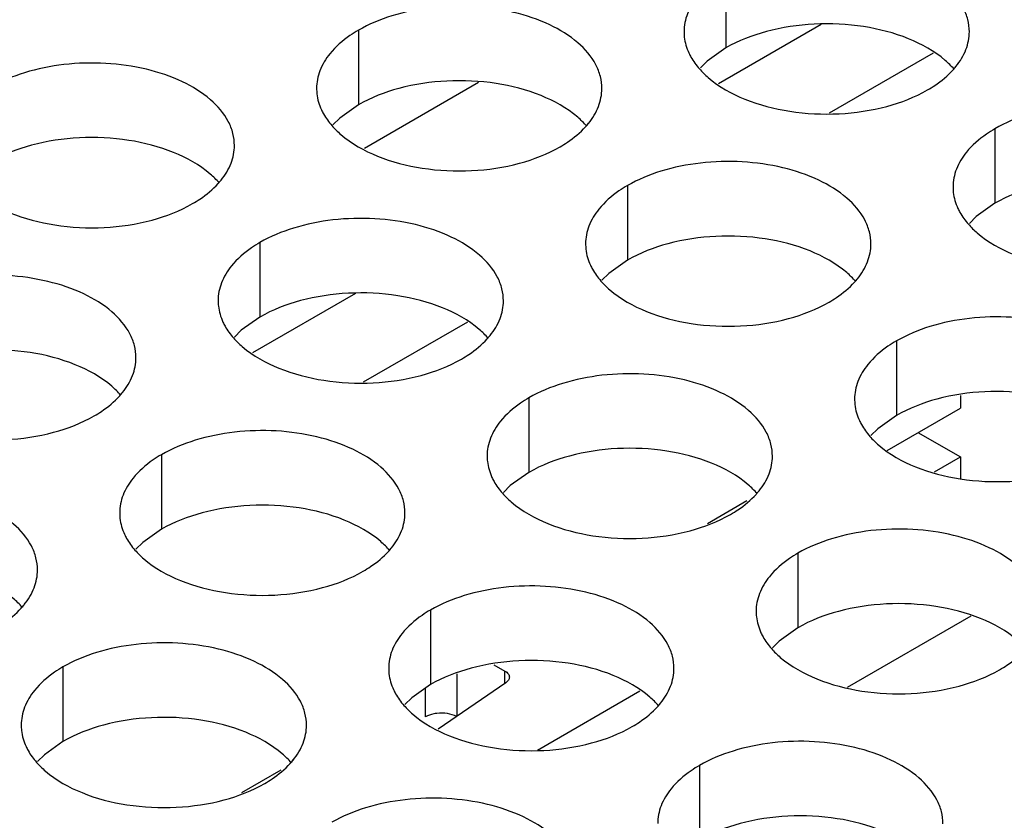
# Model space of a CAD drawing. Header units: inches. Extents: x 0 to 34, y 0 to 22.
# Tile 76 of 164: x 17.251 to 17.423, y 18.808 to 18.948. Entities that reach past the tile are written whole.
import ezdxf

# ---------------------------------------------------------------- set-up
doc = ezdxf.new("R2010")
doc.units = ezdxf.units.IN
doc.header["$LTSCALE"] = 1.87
doc.header["$MEASUREMENT"] = 0
doc.layers.get('0').update_dxf_attribs({"linetype": 'CONTINUOUS'})
doc.layers.add('02___PRT_ALL_AXES', color=7, linetype='CONTINUOUS')

msp = doc.modelspace()

# ---------------------------------------------------------------- linework, layer by layer
at = {"color": 7, "linetype": 'CONTINUOUS'}
for p, q in [((17.39125, 18.94747), (17.37323, 18.93706)), ((17.41088, 18.94247), (17.39262, 18.93192)), ((17.3312, 18.93729), (17.3112, 18.92574)), ((17.3096, 18.90033), (17.29158, 18.88992)), ((17.32923, 18.89533), (17.31097, 18.88478)), ((17.41563, 18.88247), (17.41563, 18.88028)), ((17.40278, 18.87286), (17.41563, 18.88028)), ((17.4082, 18.87599), (17.41563, 18.87171)), ((17.4111, 18.86909), (17.41563, 18.87171)), ((17.41563, 18.87171), (17.41563, 18.86787)), ((17.37821, 18.86399), (17.37131, 18.86)), ((17.39587, 18.83136), (17.41749, 18.84385)), ((17.33389, 18.83531), (17.33582, 18.8342)), ((17.32747, 18.8263), (17.32747, 18.83372)), ((17.33582, 18.83204), (17.33582, 18.8342)), ((17.33598, 18.83215), (17.32412, 18.82399)), ((17.3219, 18.82616), (17.3219, 18.83111)), ((17.34153, 18.82035), (17.35948, 18.83071)), ((17.29656, 18.81685), (17.28966, 18.81286))]:
    msp.add_line(p, q, dxfattribs=at)
for points, knots in [([(17.33582, 18.8342), (17.33604, 18.83407), (17.33641, 18.83379), (17.33659, 18.83333), (17.33659, 18.83312)], [0, 0, 0, 0, 0.550754, 1, 1, 1, 1]), ([(17.33659, 18.83312), (17.33659, 18.83294), (17.33645, 18.83255), (17.33615, 18.83227), (17.33598, 18.83215)], [0, 0, 0, 0, 0.456738, 1, 1, 1, 1]), ([(17.32388, 18.82678), (17.3237, 18.82676), (17.32301, 18.82664), (17.32234, 18.82642), (17.3219, 18.82616)], [0, 0, 0, 0, 0.266942, 1, 1, 1, 1]), ([(17.32736, 18.82622), (17.32686, 18.82649), (17.3257, 18.82683), (17.3245, 18.82685), (17.32388, 18.82678)], [0, 0, 0, 0, 0.478596, 1, 1, 1, 1])]:
    msp.add_open_spline(points, degree=3, knots=knots, dxfattribs=at)
at = {"layer": '02___PRT_ALL_AXES', "color": 7, "linetype": 'CONTINUOUS'}
for p, q in [((17.37452, 18.95642), (17.37452, 18.94336)), ((17.31013, 18.94646), (17.31013, 18.9334)), ((17.37452, 18.94336), (17.37127, 18.94104)), ((17.37127, 18.94104), (17.37006, 18.93985)), ((17.31013, 18.9334), (17.30687, 18.93108)), ((17.30687, 18.93108), (17.30566, 18.92989)), ((17.42166, 18.9292), (17.42166, 18.91614)), ((17.35727, 18.91924), (17.35727, 18.90618)), ((17.42166, 18.91614), (17.41841, 18.91382)), ((17.41841, 18.91382), (17.4172, 18.91263)), ((17.29287, 18.90928), (17.29287, 18.89621)), ((17.35727, 18.90618), (17.35401, 18.90386)), ((17.35401, 18.90386), (17.3528, 18.90267)), ((17.29287, 18.89621), (17.28962, 18.8939)), ((17.28962, 18.8939), (17.28841, 18.89271)), ((17.40441, 18.89202), (17.40441, 18.87896)), ((17.34001, 18.88206), (17.34001, 18.869)), ((17.40441, 18.87896), (17.40115, 18.87664)), ((17.40115, 18.87664), (17.39994, 18.87545)), ((17.27562, 18.8721), (17.27562, 18.85903)), ((17.34001, 18.869), (17.33676, 18.86668)), ((17.33676, 18.86668), (17.33555, 18.86549)), ((17.27562, 18.85903), (17.27236, 18.85672)), ((17.27236, 18.85672), (17.27115, 18.85553)), ((17.38715, 18.85484), (17.38715, 18.84178)), ((17.32276, 18.84488), (17.32276, 18.83182)), ((17.38715, 18.84178), (17.3839, 18.83946)), ((17.3839, 18.83946), (17.38269, 18.83827)), ((17.25836, 18.83492), (17.25836, 18.82185)), ((17.32276, 18.83182), (17.31951, 18.8295)), ((17.31951, 18.8295), (17.31829, 18.82831)), ((17.25836, 18.82185), (17.25511, 18.81954)), ((17.25511, 18.81954), (17.2539, 18.81835)), ((17.3699, 18.81766), (17.3699, 18.8046))]:
    msp.add_line(p, q, dxfattribs=at)
at = {"layer": '02___PRT_ALL_AXES', "color": 3, "linetype": 'CONTINUOUS'}
for centre in [(17.40426, 18.94869), (17.33987, 18.93873), (17.27547, 18.92877), (17.38701, 18.91151), (17.32261, 18.90155), (17.25822, 18.89159), (17.36975, 18.87433), (17.30536, 18.86437), (17.24096, 18.8544), (17.3525, 18.83715), (17.2881, 18.82719)]:
    msp.add_arc(centre, 0.01363, 317.6963, 321.0163, dxfattribs=at)
for points, knots in [([(17.4172, 18.9462), (17.4172, 18.94692), (17.41701, 18.94838), (17.41586, 18.95129), (17.41294, 18.95465), (17.40792, 18.9577), (17.40165, 18.9598), (17.39462, 18.96078), (17.3874, 18.96059), (17.38057, 18.95922), (17.37637, 18.95749), (17.37452, 18.95642)], [0, 0, 0, 0, 0.042883, 0.087524, 0.186914, 0.304219, 0.43794, 0.582356, 0.729558, 0.871282, 1, 1, 1, 1]), ([(17.35281, 18.93624), (17.35281, 18.93695), (17.35262, 18.93841), (17.35147, 18.94132), (17.34854, 18.94469), (17.34352, 18.94774), (17.33725, 18.94983), (17.33023, 18.95082), (17.323, 18.95062), (17.31617, 18.94926), (17.31198, 18.94753), (17.31013, 18.94646)], [0, 0, 0, 0, 0.042883, 0.087524, 0.186914, 0.304219, 0.43794, 0.582356, 0.729558, 0.871282, 1, 1, 1, 1]), ([(17.36954, 18.95232), (17.36882, 18.95142), (17.36765, 18.94951), (17.3672, 18.94728), (17.3672, 18.94622)], [0, 0, 0, 0, 0.520681, 1, 1, 1, 1]), ([(17.31013, 18.94646), (17.30963, 18.94617), (17.3078, 18.94502), (17.30614, 18.94358), (17.30515, 18.94235)], [0, 0, 0, 0, 0.268123, 1, 1, 1, 1]), ([(17.3672, 18.94622), (17.3672, 18.94591), (17.36727, 18.94462), (17.36764, 18.94336), (17.36805, 18.94248)], [0, 0, 0, 0, 0.245663, 1, 1, 1, 1]), ([(17.41486, 18.94011), (17.41558, 18.94101), (17.41676, 18.94292), (17.4172, 18.94515), (17.4172, 18.9462)], [0, 0, 0, 0, 0.520681, 1, 1, 1, 1]), ([(17.30515, 18.94235), (17.30443, 18.94146), (17.30325, 18.93954), (17.30281, 18.93732), (17.30281, 18.93626)], [0, 0, 0, 0, 0.520681, 1, 1, 1, 1]), ([(17.36805, 18.94248), (17.36817, 18.94224), (17.36867, 18.94125), (17.36933, 18.94034), (17.36989, 18.93971)], [0, 0, 0, 0, 0.240409, 1, 1, 1, 1]), ([(17.28841, 18.92628), (17.28841, 18.92699), (17.28822, 18.92845), (17.28707, 18.93136), (17.28415, 18.93472), (17.27913, 18.93777), (17.27286, 18.93987), (17.26583, 18.94086), (17.25861, 18.94066), (17.25178, 18.93929), (17.24758, 18.93756), (17.24573, 18.9365)], [0, 0, 0, 0, 0.042883, 0.087524, 0.186914, 0.304219, 0.43794, 0.582356, 0.729558, 0.871282, 1, 1, 1, 1]), ([(17.36989, 18.93971), (17.37036, 18.93916), (17.37267, 18.93691), (17.37556, 18.93532), (17.37786, 18.93439)], [0, 0, 0, 0, 0.226307, 1, 1, 1, 1]), ([(17.40988, 18.93601), (17.41031, 18.93626), (17.41192, 18.93726), (17.41341, 18.93848), (17.41434, 18.93951)], [0, 0, 0, 0, 0.265362, 1, 1, 1, 1]), ([(17.30281, 18.93626), (17.30281, 18.93595), (17.30288, 18.93466), (17.30325, 18.9334), (17.30366, 18.93252)], [0, 0, 0, 0, 0.245663, 1, 1, 1, 1]), ([(17.35046, 18.93015), (17.35119, 18.93105), (17.35236, 18.93296), (17.3528, 18.93518), (17.35281, 18.93624)], [0, 0, 0, 0, 0.520681, 1, 1, 1, 1]), ([(17.37786, 18.93439), (17.38038, 18.93337), (17.38586, 18.93196), (17.39434, 18.93155), (17.40257, 18.93277), (17.40766, 18.93473), (17.40988, 18.93601)], [0, 0, 0, 0, 0.247189, 0.509885, 0.767301, 1, 1, 1, 1]), ([(17.46434, 18.91899), (17.46434, 18.9197), (17.46415, 18.92116), (17.463, 18.92407), (17.46008, 18.92743), (17.45506, 18.93048), (17.44879, 18.93258), (17.44176, 18.93357), (17.43454, 18.93337), (17.42771, 18.932), (17.42351, 18.93027), (17.42166, 18.9292)], [0, 0, 0, 0, 0.042883, 0.087524, 0.186914, 0.304219, 0.43794, 0.582356, 0.729558, 0.871282, 1, 1, 1, 1]), ([(17.30366, 18.93252), (17.30377, 18.93227), (17.30428, 18.93129), (17.30494, 18.93038), (17.30549, 18.92975)], [0, 0, 0, 0, 0.240409, 1, 1, 1, 1]), ([(17.30549, 18.92975), (17.30597, 18.9292), (17.30827, 18.92695), (17.31116, 18.92536), (17.31347, 18.92443)], [0, 0, 0, 0, 0.226307, 1, 1, 1, 1]), ([(17.34548, 18.92605), (17.34592, 18.9263), (17.34753, 18.9273), (17.34901, 18.92852), (17.34995, 18.92955)], [0, 0, 0, 0, 0.265362, 1, 1, 1, 1]), ([(17.42166, 18.9292), (17.42116, 18.92891), (17.41934, 18.92777), (17.41768, 18.92632), (17.41668, 18.9251)], [0, 0, 0, 0, 0.268123, 1, 1, 1, 1]), ([(17.28607, 18.92019), (17.28679, 18.92108), (17.28797, 18.923), (17.28841, 18.92522), (17.28841, 18.92628)], [0, 0, 0, 0, 0.520681, 1, 1, 1, 1]), ([(17.31347, 18.92443), (17.31598, 18.92341), (17.32147, 18.922), (17.32994, 18.92159), (17.33817, 18.92281), (17.34327, 18.92477), (17.34548, 18.92605)], [0, 0, 0, 0, 0.247189, 0.509885, 0.767301, 1, 1, 1, 1]), ([(17.41668, 18.9251), (17.41596, 18.9242), (17.41479, 18.92229), (17.41434, 18.92006), (17.41434, 18.91901)], [0, 0, 0, 0, 0.520681, 1, 1, 1, 1]), ([(17.39995, 18.90902), (17.39995, 18.90974), (17.39976, 18.9112), (17.39861, 18.91411), (17.39568, 18.91747), (17.39066, 18.92052), (17.38439, 18.92262), (17.37737, 18.9236), (17.37014, 18.92341), (17.36331, 18.92204), (17.35912, 18.92031), (17.35727, 18.91924)], [0, 0, 0, 0, 0.042883, 0.087524, 0.186914, 0.304219, 0.43794, 0.582356, 0.729558, 0.871282, 1, 1, 1, 1]), ([(17.28109, 18.91608), (17.28152, 18.91633), (17.28313, 18.91734), (17.28462, 18.91856), (17.28555, 18.91959)], [0, 0, 0, 0, 0.265362, 1, 1, 1, 1]), ([(17.35727, 18.91924), (17.35677, 18.91895), (17.35494, 18.9178), (17.35328, 18.91636), (17.35229, 18.91513)], [0, 0, 0, 0, 0.268123, 1, 1, 1, 1]), ([(17.41434, 18.91901), (17.41434, 18.91869), (17.41441, 18.9174), (17.41478, 18.91614), (17.41519, 18.91526)], [0, 0, 0, 0, 0.245663, 1, 1, 1, 1]), ([(17.24907, 18.91447), (17.25159, 18.91345), (17.25707, 18.91204), (17.26555, 18.91163), (17.27378, 18.91285), (17.27887, 18.9148), (17.28109, 18.91608)], [0, 0, 0, 0, 0.247189, 0.509885, 0.767301, 1, 1, 1, 1]), ([(17.35229, 18.91513), (17.35157, 18.91424), (17.35039, 18.91232), (17.34995, 18.9101), (17.34995, 18.90904)], [0, 0, 0, 0, 0.520681, 1, 1, 1, 1]), ([(17.41519, 18.91526), (17.41531, 18.91502), (17.41581, 18.91403), (17.41647, 18.91312), (17.41703, 18.91249)], [0, 0, 0, 0, 0.240409, 1, 1, 1, 1]), ([(17.33555, 18.89906), (17.33555, 18.89977), (17.33536, 18.90123), (17.33421, 18.90414), (17.33129, 18.9075), (17.32627, 18.91055), (17.32, 18.91265), (17.31297, 18.91364), (17.30575, 18.91344), (17.29892, 18.91207), (17.29472, 18.91035), (17.29287, 18.90928)], [0, 0, 0, 0, 0.042883, 0.087524, 0.186914, 0.304219, 0.43794, 0.582356, 0.729558, 0.871282, 1, 1, 1, 1]), ([(17.41703, 18.91249), (17.4175, 18.91194), (17.41981, 18.90969), (17.4227, 18.9081), (17.425, 18.90717)], [0, 0, 0, 0, 0.226307, 1, 1, 1, 1]), ([(17.29287, 18.90928), (17.29237, 18.90899), (17.29055, 18.90784), (17.28889, 18.9064), (17.28789, 18.90517)], [0, 0, 0, 0, 0.268123, 1, 1, 1, 1]), ([(17.34995, 18.90904), (17.34995, 18.90873), (17.35002, 18.90744), (17.35039, 18.90618), (17.3508, 18.9053)], [0, 0, 0, 0, 0.245663, 1, 1, 1, 1]), ([(17.3976, 18.90293), (17.39833, 18.90383), (17.3995, 18.90574), (17.39995, 18.90797), (17.39995, 18.90902)], [0, 0, 0, 0, 0.520681, 1, 1, 1, 1]), ([(17.28789, 18.90517), (17.28717, 18.90428), (17.286, 18.90236), (17.28555, 18.90014), (17.28555, 18.89908)], [0, 0, 0, 0, 0.520681, 1, 1, 1, 1]), ([(17.3508, 18.9053), (17.35091, 18.90506), (17.35142, 18.90407), (17.35208, 18.90316), (17.35263, 18.90253)], [0, 0, 0, 0, 0.240409, 1, 1, 1, 1]), ([(17.27116, 18.8891), (17.27116, 18.88981), (17.27097, 18.89127), (17.26982, 18.89418), (17.26689, 18.89754), (17.26187, 18.90059), (17.2556, 18.90269), (17.24858, 18.90368), (17.24135, 18.90348), (17.23452, 18.90211), (17.23033, 18.90038), (17.22848, 18.89932)], [0, 0, 0, 0, 0.042883, 0.087524, 0.186914, 0.304219, 0.43794, 0.582356, 0.729558, 0.871282, 1, 1, 1, 1]), ([(17.35263, 18.90253), (17.35311, 18.90198), (17.35541, 18.89973), (17.3583, 18.89814), (17.36061, 18.89721)], [0, 0, 0, 0, 0.226307, 1, 1, 1, 1]), ([(17.39262, 18.89883), (17.39306, 18.89908), (17.39467, 18.90008), (17.39615, 18.9013), (17.39709, 18.90233)], [0, 0, 0, 0, 0.265362, 1, 1, 1, 1]), ([(17.28555, 18.89908), (17.28555, 18.89876), (17.28562, 18.89748), (17.28599, 18.89622), (17.2864, 18.89534)], [0, 0, 0, 0, 0.245663, 1, 1, 1, 1]), ([(17.33321, 18.89297), (17.33393, 18.89386), (17.33511, 18.89578), (17.33555, 18.898), (17.33555, 18.89906)], [0, 0, 0, 0, 0.520681, 1, 1, 1, 1]), ([(17.36061, 18.89721), (17.36313, 18.89619), (17.36861, 18.89478), (17.37708, 18.89437), (17.38531, 18.89559), (17.39041, 18.89755), (17.39262, 18.89883)], [0, 0, 0, 0, 0.247189, 0.509885, 0.767301, 1, 1, 1, 1]), ([(17.44709, 18.88181), (17.44709, 18.88252), (17.4469, 18.88398), (17.44575, 18.88689), (17.44282, 18.89025), (17.4378, 18.8933), (17.43153, 18.8954), (17.42451, 18.89638), (17.41728, 18.89619), (17.41045, 18.89482), (17.40626, 18.89309), (17.40441, 18.89202)], [0, 0, 0, 0, 0.042883, 0.087524, 0.186914, 0.304219, 0.43794, 0.582356, 0.729558, 0.871282, 1, 1, 1, 1]), ([(17.2864, 18.89534), (17.28652, 18.89509), (17.28702, 18.89411), (17.28768, 18.8932), (17.28824, 18.89256)], [0, 0, 0, 0, 0.240409, 1, 1, 1, 1]), ([(17.28824, 18.89256), (17.28871, 18.89202), (17.29102, 18.88976), (17.29391, 18.88818), (17.29621, 18.88725)], [0, 0, 0, 0, 0.226307, 1, 1, 1, 1]), ([(17.32823, 18.88886), (17.32866, 18.88912), (17.33028, 18.89012), (17.33176, 18.89134), (17.33269, 18.89237)], [0, 0, 0, 0, 0.265362, 1, 1, 1, 1]), ([(17.40441, 18.89202), (17.40391, 18.89173), (17.40208, 18.89059), (17.40042, 18.88914), (17.39943, 18.88792)], [0, 0, 0, 0, 0.268123, 1, 1, 1, 1]), ([(17.26881, 18.88301), (17.26954, 18.8839), (17.27071, 18.88582), (17.27115, 18.88804), (17.27116, 18.8891)], [0, 0, 0, 0, 0.520681, 1, 1, 1, 1]), ([(17.29621, 18.88725), (17.29873, 18.88623), (17.30421, 18.88482), (17.31269, 18.88441), (17.32092, 18.88563), (17.32601, 18.88759), (17.32823, 18.88886)], [0, 0, 0, 0, 0.247189, 0.509885, 0.767301, 1, 1, 1, 1]), ([(17.39943, 18.88792), (17.39871, 18.88702), (17.39753, 18.88511), (17.39709, 18.88288), (17.39709, 18.88183)], [0, 0, 0, 0, 0.520681, 1, 1, 1, 1]), ([(17.38269, 18.87184), (17.38269, 18.87256), (17.3825, 18.87401), (17.38135, 18.87693), (17.37843, 18.88029), (17.37341, 18.88334), (17.36714, 18.88544), (17.36011, 18.88642), (17.35289, 18.88622), (17.34606, 18.88486), (17.34186, 18.88313), (17.34001, 18.88206)], [0, 0, 0, 0, 0.042883, 0.087524, 0.186914, 0.304219, 0.43794, 0.582356, 0.729558, 0.871282, 1, 1, 1, 1]), ([(17.26383, 18.8789), (17.26427, 18.87915), (17.26588, 18.88015), (17.26736, 18.88138), (17.2683, 18.88241)], [0, 0, 0, 0, 0.265362, 1, 1, 1, 1]), ([(17.34001, 18.88206), (17.33951, 18.88177), (17.33769, 18.88062), (17.33603, 18.87918), (17.33503, 18.87795)], [0, 0, 0, 0, 0.268123, 1, 1, 1, 1]), ([(17.39709, 18.88183), (17.39709, 18.88151), (17.39716, 18.88022), (17.39753, 18.87896), (17.39794, 18.87808)], [0, 0, 0, 0, 0.245663, 1, 1, 1, 1]), ([(17.23182, 18.87728), (17.23434, 18.87627), (17.23982, 18.87486), (17.24829, 18.87445), (17.25652, 18.87567), (17.26162, 18.87762), (17.26383, 18.8789)], [0, 0, 0, 0, 0.247189, 0.509885, 0.767301, 1, 1, 1, 1]), ([(17.33503, 18.87795), (17.33431, 18.87706), (17.33314, 18.87514), (17.33269, 18.87292), (17.33269, 18.87186)], [0, 0, 0, 0, 0.520681, 1, 1, 1, 1]), ([(17.39794, 18.87808), (17.39805, 18.87784), (17.39856, 18.87685), (17.39922, 18.87594), (17.39977, 18.87531)], [0, 0, 0, 0, 0.240409, 1, 1, 1, 1]), ([(17.3183, 18.86188), (17.3183, 18.86259), (17.31811, 18.86405), (17.31696, 18.86696), (17.31403, 18.87032), (17.30901, 18.87337), (17.30274, 18.87547), (17.29572, 18.87646), (17.28849, 18.87626), (17.28166, 18.87489), (17.27747, 18.87317), (17.27562, 18.8721)], [0, 0, 0, 0, 0.042883, 0.087524, 0.186914, 0.304219, 0.43794, 0.582356, 0.729558, 0.871282, 1, 1, 1, 1]), ([(17.39977, 18.87531), (17.40025, 18.87476), (17.40255, 18.87251), (17.40544, 18.87092), (17.40775, 18.86999)], [0, 0, 0, 0, 0.226307, 1, 1, 1, 1]), ([(17.27562, 18.8721), (17.27512, 18.87181), (17.27329, 18.87066), (17.27163, 18.86922), (17.27064, 18.86799)], [0, 0, 0, 0, 0.268123, 1, 1, 1, 1]), ([(17.33269, 18.87186), (17.33269, 18.87155), (17.33276, 18.87026), (17.33314, 18.869), (17.33354, 18.86812)], [0, 0, 0, 0, 0.245663, 1, 1, 1, 1]), ([(17.38035, 18.86575), (17.38107, 18.86665), (17.38225, 18.86856), (17.38269, 18.87079), (17.38269, 18.87184)], [0, 0, 0, 0, 0.520681, 1, 1, 1, 1]), ([(17.40775, 18.86999), (17.41027, 18.86897), (17.41575, 18.86756), (17.42422, 18.86715), (17.43246, 18.86837), (17.43755, 18.87033), (17.43976, 18.87161)], [0, 0, 0, 0, 0.247189, 0.509885, 0.767301, 1, 1, 1, 1]), ([(17.27064, 18.86799), (17.26992, 18.8671), (17.26874, 18.86518), (17.2683, 18.86296), (17.2683, 18.8619)], [0, 0, 0, 0, 0.520681, 1, 1, 1, 1]), ([(17.33354, 18.86812), (17.33366, 18.86787), (17.33416, 18.86689), (17.33482, 18.86598), (17.33538, 18.86535)], [0, 0, 0, 0, 0.240409, 1, 1, 1, 1]), ([(17.2539, 18.85192), (17.2539, 18.85263), (17.25371, 18.85409), (17.25256, 18.857), (17.24964, 18.86036), (17.24462, 18.86341), (17.23835, 18.86551), (17.23132, 18.8665), (17.2241, 18.8663), (17.21727, 18.86493), (17.21307, 18.8632), (17.21122, 18.86213)], [0, 0, 0, 0, 0.042883, 0.087524, 0.186914, 0.304219, 0.43794, 0.582356, 0.729558, 0.871282, 1, 1, 1, 1]), ([(17.33538, 18.86535), (17.33585, 18.8648), (17.33816, 18.86255), (17.34105, 18.86096), (17.34335, 18.86003)], [0, 0, 0, 0, 0.226307, 1, 1, 1, 1]), ([(17.37537, 18.86165), (17.37581, 18.8619), (17.37742, 18.8629), (17.3789, 18.86412), (17.37983, 18.86515)], [0, 0, 0, 0, 0.265362, 1, 1, 1, 1]), ([(17.2683, 18.8619), (17.2683, 18.86158), (17.26837, 18.8603), (17.26874, 18.85903), (17.26915, 18.85815)], [0, 0, 0, 0, 0.245663, 1, 1, 1, 1]), ([(17.31595, 18.85579), (17.31668, 18.85668), (17.31785, 18.8586), (17.3183, 18.86082), (17.3183, 18.86188)], [0, 0, 0, 0, 0.520681, 1, 1, 1, 1]), ([(17.34335, 18.86003), (17.34587, 18.85901), (17.35135, 18.8576), (17.35983, 18.85719), (17.36806, 18.85841), (17.37315, 18.86037), (17.37537, 18.86165)], [0, 0, 0, 0, 0.247189, 0.509885, 0.767301, 1, 1, 1, 1]), ([(17.26915, 18.85815), (17.26926, 18.85791), (17.26977, 18.85692), (17.27043, 18.85602), (17.27098, 18.85538)], [0, 0, 0, 0, 0.240409, 1, 1, 1, 1]), ([(17.42983, 18.84462), (17.42983, 18.84534), (17.42964, 18.8468), (17.42849, 18.84971), (17.42557, 18.85307), (17.42055, 18.85612), (17.41428, 18.85822), (17.40725, 18.8592), (17.40003, 18.85901), (17.3932, 18.85764), (17.38901, 18.85591), (17.38715, 18.85484)], [0, 0, 0, 0, 0.042883, 0.087524, 0.186914, 0.304219, 0.43794, 0.582356, 0.729558, 0.871282, 1, 1, 1, 1]), ([(17.27098, 18.85538), (17.27146, 18.85484), (17.27376, 18.85258), (17.27665, 18.851), (17.27896, 18.85007)], [0, 0, 0, 0, 0.226307, 1, 1, 1, 1]), ([(17.31097, 18.85168), (17.31141, 18.85194), (17.31302, 18.85294), (17.3145, 18.85416), (17.31544, 18.85519)], [0, 0, 0, 0, 0.265362, 1, 1, 1, 1]), ([(17.38715, 18.85484), (17.38665, 18.85455), (17.38483, 18.8534), (17.38317, 18.85196), (17.38217, 18.85073)], [0, 0, 0, 0, 0.268123, 1, 1, 1, 1]), ([(17.25156, 18.84583), (17.25228, 18.84672), (17.25346, 18.84864), (17.2539, 18.85086), (17.2539, 18.85192)], [0, 0, 0, 0, 0.520681, 1, 1, 1, 1]), ([(17.27896, 18.85007), (17.28148, 18.84905), (17.28696, 18.84764), (17.29543, 18.84723), (17.30367, 18.84845), (17.30876, 18.8504), (17.31097, 18.85168)], [0, 0, 0, 0, 0.247189, 0.509885, 0.767301, 1, 1, 1, 1]), ([(17.38217, 18.85073), (17.38145, 18.84984), (17.38028, 18.84792), (17.37983, 18.8457), (17.37983, 18.84464)], [0, 0, 0, 0, 0.520681, 1, 1, 1, 1]), ([(17.36544, 18.83466), (17.36544, 18.83537), (17.36525, 18.83683), (17.3641, 18.83974), (17.36117, 18.84311), (17.35615, 18.84616), (17.34989, 18.84825), (17.34286, 18.84924), (17.33563, 18.84904), (17.3288, 18.84768), (17.32461, 18.84595), (17.32276, 18.84488)], [0, 0, 0, 0, 0.042883, 0.087524, 0.186914, 0.304219, 0.43794, 0.582356, 0.729558, 0.871282, 1, 1, 1, 1]), ([(17.24658, 18.84172), (17.24702, 18.84197), (17.24863, 18.84297), (17.25011, 18.8442), (17.25104, 18.84523)], [0, 0, 0, 0, 0.265362, 1, 1, 1, 1]), ([(17.32276, 18.84488), (17.32226, 18.84459), (17.32043, 18.84344), (17.31877, 18.842), (17.31778, 18.84077)], [0, 0, 0, 0, 0.268123, 1, 1, 1, 1]), ([(17.37983, 18.84464), (17.37983, 18.84433), (17.3799, 18.84304), (17.38028, 18.84178), (17.38068, 18.8409)], [0, 0, 0, 0, 0.245663, 1, 1, 1, 1]), ([(17.31778, 18.84077), (17.31706, 18.83988), (17.31588, 18.83796), (17.31544, 18.83574), (17.31544, 18.83468)], [0, 0, 0, 0, 0.520681, 1, 1, 1, 1]), ([(17.38068, 18.8409), (17.3808, 18.84066), (17.3813, 18.83967), (17.38196, 18.83876), (17.38252, 18.83813)], [0, 0, 0, 0, 0.240409, 1, 1, 1, 1]), ([(17.30104, 18.8247), (17.30104, 18.82541), (17.30085, 18.82687), (17.2997, 18.82978), (17.29678, 18.83314), (17.29176, 18.83619), (17.28549, 18.83829), (17.27846, 18.83928), (17.27124, 18.83908), (17.26441, 18.83771), (17.26021, 18.83598), (17.25836, 18.83492)], [0, 0, 0, 0, 0.042883, 0.087524, 0.186914, 0.304219, 0.43794, 0.582356, 0.729558, 0.871282, 1, 1, 1, 1]), ([(17.38252, 18.83813), (17.383, 18.83758), (17.3853, 18.83533), (17.38819, 18.83374), (17.39049, 18.83281)], [0, 0, 0, 0, 0.226307, 1, 1, 1, 1]), ([(17.42251, 18.83443), (17.42295, 18.83468), (17.42456, 18.83568), (17.42604, 18.8369), (17.42698, 18.83793)], [0, 0, 0, 0, 0.265362, 1, 1, 1, 1]), ([(17.25836, 18.83492), (17.25786, 18.83463), (17.25604, 18.83348), (17.25438, 18.83204), (17.25338, 18.83081)], [0, 0, 0, 0, 0.268123, 1, 1, 1, 1]), ([(17.31544, 18.83468), (17.31544, 18.83437), (17.31551, 18.83308), (17.31588, 18.83182), (17.31629, 18.83094)], [0, 0, 0, 0, 0.245663, 1, 1, 1, 1]), ([(17.36309, 18.82857), (17.36382, 18.82947), (17.36499, 18.83138), (17.36544, 18.8336), (17.36544, 18.83466)], [0, 0, 0, 0, 0.520681, 1, 1, 1, 1]), ([(17.39049, 18.83281), (17.39301, 18.83179), (17.39849, 18.83038), (17.40697, 18.82997), (17.4152, 18.83119), (17.4203, 18.83315), (17.42251, 18.83443)], [0, 0, 0, 0, 0.247189, 0.509885, 0.767301, 1, 1, 1, 1]), ([(17.25338, 18.83081), (17.25266, 18.82992), (17.25149, 18.828), (17.25104, 18.82578), (17.25104, 18.82472)], [0, 0, 0, 0, 0.520681, 1, 1, 1, 1]), ([(17.31629, 18.83094), (17.3164, 18.83069), (17.31691, 18.82971), (17.31757, 18.8288), (17.31812, 18.82817)], [0, 0, 0, 0, 0.240409, 1, 1, 1, 1]), ([(17.31812, 18.82817), (17.3186, 18.82762), (17.3209, 18.82537), (17.32379, 18.82378), (17.3261, 18.82285)], [0, 0, 0, 0, 0.226307, 1, 1, 1, 1]), ([(17.35811, 18.82447), (17.35855, 18.82472), (17.36016, 18.82572), (17.36164, 18.82694), (17.36258, 18.82797)], [0, 0, 0, 0, 0.265362, 1, 1, 1, 1]), ([(17.25104, 18.82472), (17.25104, 18.8244), (17.25111, 18.82312), (17.25149, 18.82185), (17.25189, 18.82097)], [0, 0, 0, 0, 0.245663, 1, 1, 1, 1]), ([(17.2987, 18.81861), (17.29942, 18.8195), (17.3006, 18.82142), (17.30104, 18.82364), (17.30104, 18.8247)], [0, 0, 0, 0, 0.520681, 1, 1, 1, 1]), ([(17.3261, 18.82285), (17.32862, 18.82183), (17.3341, 18.82042), (17.34257, 18.82001), (17.35081, 18.82123), (17.3559, 18.82319), (17.35811, 18.82447)], [0, 0, 0, 0, 0.247189, 0.509885, 0.767301, 1, 1, 1, 1]), ([(17.41258, 18.80744), (17.41258, 18.80816), (17.41239, 18.80962), (17.41124, 18.81253), (17.40831, 18.81589), (17.40329, 18.81894), (17.39703, 18.82104), (17.39, 18.82202), (17.38277, 18.82183), (17.37594, 18.82046), (17.37175, 18.81873), (17.3699, 18.81766)], [0, 0, 0, 0, 0.042883, 0.087524, 0.186914, 0.304219, 0.43794, 0.582356, 0.729558, 0.871282, 1, 1, 1, 1]), ([(17.25189, 18.82097), (17.25201, 18.82073), (17.25251, 18.81974), (17.25317, 18.81884), (17.25373, 18.8182)], [0, 0, 0, 0, 0.240409, 1, 1, 1, 1]), ([(17.25373, 18.8182), (17.25421, 18.81766), (17.25651, 18.8154), (17.2594, 18.81382), (17.2617, 18.81289)], [0, 0, 0, 0, 0.226307, 1, 1, 1, 1]), ([(17.29372, 18.8145), (17.29416, 18.81475), (17.29577, 18.81576), (17.29725, 18.81698), (17.29819, 18.81801)], [0, 0, 0, 0, 0.265362, 1, 1, 1, 1]), ([(17.3699, 18.81766), (17.3694, 18.81737), (17.36757, 18.81622), (17.36591, 18.81478), (17.36492, 18.81355)], [0, 0, 0, 0, 0.268123, 1, 1, 1, 1]), ([(17.2617, 18.81289), (17.26422, 18.81187), (17.2697, 18.81046), (17.27818, 18.81005), (17.28641, 18.81127), (17.29151, 18.81322), (17.29372, 18.8145)], [0, 0, 0, 0, 0.247189, 0.509885, 0.767301, 1, 1, 1, 1]), ([(17.36492, 18.81355), (17.3642, 18.81266), (17.36302, 18.81074), (17.36258, 18.80852), (17.36258, 18.80746)], [0, 0, 0, 0, 0.520681, 1, 1, 1, 1]), ([(17.34818, 18.79748), (17.34818, 18.79819), (17.34799, 18.79965), (17.34684, 18.80256), (17.34392, 18.80592), (17.3389, 18.80897), (17.33263, 18.81107), (17.3256, 18.81206), (17.31838, 18.81186), (17.31155, 18.81049), (17.30736, 18.80877), (17.3055, 18.8077)], [0, 0, 0, 0, 0.042883, 0.087524, 0.186914, 0.304219, 0.43794, 0.582356, 0.729558, 0.871282, 1, 1, 1, 1])]:
    msp.add_open_spline(points, degree=3, knots=knots, dxfattribs=at)
at = {"layer": '02___PRT_ALL_AXES', "color": 7, "linetype": 'CONTINUOUS'}
for points, knots in [([(17.40654, 18.94498), (17.40402, 18.94599), (17.39854, 18.9474), (17.39007, 18.94781), (17.38183, 18.94659), (17.37674, 18.94464), (17.37452, 18.94336)], [0, 0, 0, 0, 0.247189, 0.509885, 0.767301, 1, 1, 1, 1]), ([(17.41452, 18.93966), (17.41404, 18.9402), (17.41173, 18.94246), (17.40884, 18.94404), (17.40654, 18.94498)], [0, 0, 0, 0, 0.226307, 1, 1, 1, 1]), ([(17.34215, 18.93501), (17.33963, 18.93603), (17.33414, 18.93744), (17.32567, 18.93785), (17.31744, 18.93663), (17.31234, 18.93467), (17.31013, 18.9334)], [0, 0, 0, 0, 0.247189, 0.509885, 0.767301, 1, 1, 1, 1]), ([(17.35012, 18.92969), (17.34964, 18.93024), (17.34734, 18.9325), (17.34445, 18.93408), (17.34215, 18.93501)], [0, 0, 0, 0, 0.226307, 1, 1, 1, 1]), ([(17.27775, 18.92505), (17.27523, 18.92607), (17.26975, 18.92748), (17.26128, 18.92789), (17.25304, 18.92667), (17.24795, 18.92471), (17.24573, 18.92343)], [0, 0, 0, 0, 0.247189, 0.509885, 0.767301, 1, 1, 1, 1]), ([(17.28573, 18.91973), (17.28525, 18.92028), (17.28294, 18.92253), (17.28005, 18.92412), (17.27775, 18.92505)], [0, 0, 0, 0, 0.226307, 1, 1, 1, 1]), ([(17.45368, 18.91776), (17.45116, 18.91878), (17.44568, 18.92019), (17.43721, 18.9206), (17.42897, 18.91938), (17.42388, 18.91742), (17.42166, 18.91614)], [0, 0, 0, 0, 0.247189, 0.509885, 0.767301, 1, 1, 1, 1]), ([(17.38929, 18.90779), (17.38677, 18.90881), (17.38128, 18.91022), (17.37281, 18.91063), (17.36458, 18.90941), (17.35948, 18.90746), (17.35727, 18.90618)], [0, 0, 0, 0, 0.247189, 0.509885, 0.767301, 1, 1, 1, 1]), ([(17.39726, 18.90248), (17.39678, 18.90302), (17.39448, 18.90528), (17.39159, 18.90686), (17.38929, 18.90779)], [0, 0, 0, 0, 0.226307, 1, 1, 1, 1]), ([(17.32489, 18.89783), (17.32237, 18.89885), (17.31689, 18.90026), (17.30842, 18.90067), (17.30018, 18.89945), (17.29509, 18.89749), (17.29287, 18.89621)], [0, 0, 0, 0, 0.247189, 0.509885, 0.767301, 1, 1, 1, 1]), ([(17.33287, 18.89251), (17.33239, 18.89306), (17.33008, 18.89531), (17.3272, 18.8969), (17.32489, 18.89783)], [0, 0, 0, 0, 0.226307, 1, 1, 1, 1]), ([(17.2605, 18.88787), (17.25798, 18.88889), (17.25249, 18.8903), (17.24402, 18.89071), (17.23579, 18.88949), (17.23069, 18.88753), (17.22848, 18.88625)], [0, 0, 0, 0, 0.247189, 0.509885, 0.767301, 1, 1, 1, 1]), ([(17.26847, 18.88255), (17.26799, 18.8831), (17.26569, 18.88535), (17.2628, 18.88694), (17.2605, 18.88787)], [0, 0, 0, 0, 0.226307, 1, 1, 1, 1]), ([(17.43643, 18.88058), (17.43391, 18.88159), (17.42843, 18.88301), (17.41995, 18.88341), (17.41172, 18.8822), (17.40662, 18.88024), (17.40441, 18.87896)], [0, 0, 0, 0, 0.247189, 0.509885, 0.767301, 1, 1, 1, 1]), ([(17.37203, 18.87061), (17.36951, 18.87163), (17.36403, 18.87304), (17.35556, 18.87345), (17.34732, 18.87223), (17.34223, 18.87027), (17.34001, 18.869)], [0, 0, 0, 0, 0.247189, 0.509885, 0.767301, 1, 1, 1, 1]), ([(17.38001, 18.8653), (17.37953, 18.86584), (17.37722, 18.8681), (17.37434, 18.86968), (17.37203, 18.87061)], [0, 0, 0, 0, 0.226307, 1, 1, 1, 1]), ([(17.30764, 18.86065), (17.30512, 18.86167), (17.29964, 18.86308), (17.29116, 18.86349), (17.28293, 18.86227), (17.27783, 18.86031), (17.27562, 18.85903)], [0, 0, 0, 0, 0.247189, 0.509885, 0.767301, 1, 1, 1, 1]), ([(17.31561, 18.85533), (17.31513, 18.85588), (17.31283, 18.85813), (17.30994, 18.85972), (17.30764, 18.86065)], [0, 0, 0, 0, 0.226307, 1, 1, 1, 1]), ([(17.25122, 18.84537), (17.25074, 18.84592), (17.24843, 18.84817), (17.24555, 18.84976), (17.24324, 18.85069)], [0, 0, 0, 0, 0.226307, 1, 1, 1, 1]), ([(17.41917, 18.8434), (17.41665, 18.84441), (17.41117, 18.84582), (17.4027, 18.84623), (17.39446, 18.84501), (17.38937, 18.84306), (17.38715, 18.84178)], [0, 0, 0, 0, 0.247189, 0.509885, 0.767301, 1, 1, 1, 1]), ([(17.42715, 18.83808), (17.42667, 18.83862), (17.42436, 18.84088), (17.42148, 18.84246), (17.41917, 18.8434)], [0, 0, 0, 0, 0.226307, 1, 1, 1, 1]), ([(17.35478, 18.83343), (17.35226, 18.83445), (17.34678, 18.83586), (17.3383, 18.83627), (17.33007, 18.83505), (17.32497, 18.83309), (17.32276, 18.83182)], [0, 0, 0, 0, 0.247189, 0.509885, 0.767301, 1, 1, 1, 1]), ([(17.36275, 18.82811), (17.36227, 18.82866), (17.35997, 18.83091), (17.35708, 18.8325), (17.35478, 18.83343)], [0, 0, 0, 0, 0.226307, 1, 1, 1, 1]), ([(17.29038, 18.82347), (17.28786, 18.82449), (17.28238, 18.8259), (17.27391, 18.82631), (17.26567, 18.82509), (17.26058, 18.82313), (17.25836, 18.82185)], [0, 0, 0, 0, 0.247189, 0.509885, 0.767301, 1, 1, 1, 1]), ([(17.29836, 18.81815), (17.29788, 18.8187), (17.29557, 18.82095), (17.29269, 18.82254), (17.29038, 18.82347)], [0, 0, 0, 0, 0.226307, 1, 1, 1, 1]), ([(17.40192, 18.80621), (17.3994, 18.80723), (17.39392, 18.80864), (17.38544, 18.80905), (17.37721, 18.80783), (17.37211, 18.80588), (17.3699, 18.8046)], [0, 0, 0, 0, 0.247189, 0.509885, 0.767301, 1, 1, 1, 1])]:
    msp.add_open_spline(points, degree=3, knots=knots, dxfattribs=at)

doc.saveas('drawing.dxf')
